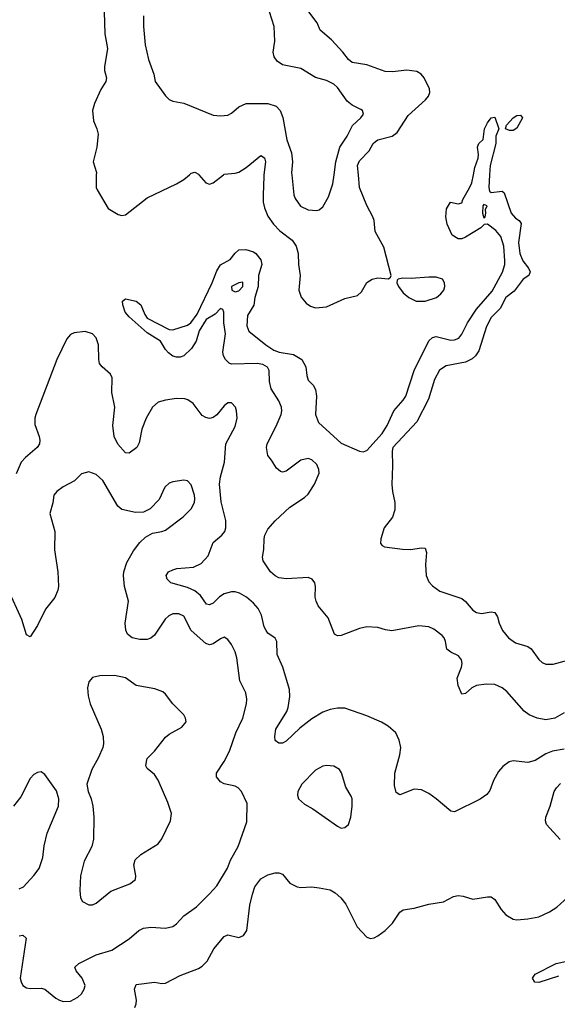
# Model space of a CAD drawing. Header units: inches. Extents: x 1682530 to 1839546, y 640742 to 791647.
# Tile 167 of 256: x 1742792 to 1745732, y 675468 to 680847. Entities that reach past the tile are written whole.
import ezdxf

# ---------------------------------------------------------------- set-up
doc = ezdxf.new("R2010")
doc.units = ezdxf.units.IN
doc.header["$MEASUREMENT"] = 0
doc.layers.add('B7647', color=7, linetype='Continuous')
doc.layers.add('B7648', color=7, linetype='Continuous')

msp = doc.modelspace()

# ---------------------------------------------------------------- linework, layer by layer
at = {"layer": 'B7647', "color": 5}
for points, elevation in [([(1743211.2, 680000), (1743210.4, 679930.4), (1743216.7, 679916.7), (1743276, 679816), (1743330, 679782), (1743350, 679778), (1743370, 679781.6), (1743490, 679874), (1743650, 679950.3), (1743690, 679973.4), (1743720.3, 680000)], 720), ([(1745770, 677059.5), (1745718.6, 677030), (1745670, 677022.2), (1745622.6, 677030), (1745578.8, 677050), (1745550.7, 677070), (1745456.2, 677176.2), (1745430, 677197.1), (1745390, 677214.3), (1745343.7, 677216.3), (1745290.5, 677209.5), (1745263.7, 677196.3), (1745230, 677165.7), (1745210, 677162), (1745190, 677209.2), (1745184.2, 677250), (1745208.7, 677310), (1745211.7, 677330), (1745207.6, 677350), (1745191.5, 677371.5), (1745150, 677391.8), (1745128.6, 677408.6), (1745120.2, 677450), (1745112.6, 677470), (1745102, 677482), (1745056.9, 677516.9), (1745030, 677529.4), (1744975.6, 677535.6), (1744827.7, 677507.7), (1744792.6, 677512.6), (1744750, 677527), (1744690, 677529.2), (1744650, 677521.7), (1744550, 677482.4), (1744530, 677481.1), (1744514.5, 677490), (1744478.3, 677578.3), (1744425.1, 677645), (1744412.5, 677670), (1744408, 677692), (1744409.1, 677750), (1744405.3, 677770), (1744392.3, 677790), (1744370, 677800.3), (1744251.4, 677791.4), (1744210, 677798), (1744190, 677807.7), (1744163, 677830), (1744124.1, 677890), (1744119.5, 677910), (1744126.9, 677953.1), (1744128.6, 678010), (1744133.4, 678030), (1744150, 678062.9), (1744190, 678109.3), (1744270, 678184.2), (1744350, 678236), (1744370, 678255.6), (1744403.7, 678310), (1744428.9, 678370), (1744427.8, 678390), (1744416.2, 678416.2), (1744390, 678442.7), (1744370, 678449.8), (1744330, 678439.7), (1744250, 678380.7), (1744230, 678374.5), (1744218, 678378), (1744196.1, 678396.1), (1744170, 678441.2), (1744150, 678465.2), (1744141.1, 678510), (1744145.6, 678530), (1744194.6, 678625.4), (1744221.9, 678690), (1744225.1, 678710), (1744223.4, 678730), (1744210, 678765), (1744167.6, 678830), (1744158.1, 678870), (1744156.9, 678930), (1744147.9, 678947.9), (1744122.3, 678962.3), (1744090, 678968.6), (1743950, 678965.6), (1743938.3, 678970), (1743918.5, 678990), (1743907.6, 679010), (1743903.5, 679030), (1743916.8, 679130), (1743908.7, 679191.3), (1743909.4, 679249.4), (1743903.1, 679263.1), (1743890, 679269), (1743861.2, 679238.8), (1743811.1, 679208.9), (1743773.5, 679146.5), (1743756.6, 679090), (1743731.1, 679050), (1743690, 679010.5), (1743670, 679003.2), (1743650, 679002.9), (1743628.9, 679008.9), (1743606.1, 679026.1), (1743590, 679044.5), (1743562.9, 679090), (1743490, 679136.4), (1743390, 679224.1), (1743369.4, 679250), (1743355.5, 679290), (1743354, 679310), (1743370, 679322), (1743430, 679308.9), (1743453.8, 679290), (1743475.8, 679235.8), (1743490, 679217), (1743610, 679154), (1743630, 679152.6), (1743710, 679177.3), (1743728.9, 679191.1), (1743762.6, 679237.4), (1743845.5, 679410), (1743870, 679475.3), (1743890, 679507), (1743943.5, 679536.5), (1743970, 679571.6), (1743990.9, 679589.1), (1744029.2, 679590.8), (1744070, 679579.6), (1744083.2, 679570), (1744110, 679535.8), (1744115.8, 679510), (1744098.2, 679450), (1744097, 679390), (1744077.7, 679330), (1744072.2, 679287.8), (1744038.2, 679230), (1744034.2, 679174.2), (1744046, 679146), (1744137.7, 679070), (1744182.2, 679042.2), (1744211.4, 679031.4), (1744290, 679017.8), (1744334.2, 678990), (1744357.3, 678950), (1744362.6, 678902.6), (1744370, 678878.4), (1744396.9, 678850), (1744410, 678827.3), (1744414.7, 678790), (1744410.1, 678690), (1744426.5, 678646.5), (1744550, 678533.4), (1744650, 678488.9), (1744670, 678486), (1744690, 678494), (1744773.8, 678586.2), (1744800.8, 678630), (1744838.4, 678710), (1744890, 678769.2), (1744902.9, 678790), (1744948.6, 678930), (1745030, 679093.2), (1745050, 679110.5), (1745070, 679115.4), (1745150, 679096.6), (1745170, 679097.5), (1745193, 679107), (1745210.5, 679129.5), (1745241.7, 679190), (1745290, 679264.9), (1745376.1, 679363.9), (1745432.2, 679467.8), (1745444.8, 679510), (1745445.8, 679530), (1745439.1, 679610), (1745422.5, 679662.5), (1745395.4, 679695.4), (1745350, 679729.6), (1745332.4, 679727.6), (1745313, 679710), (1745230, 679658.4), (1745210, 679649.9), (1745189.4, 679649.4), (1745156.9, 679670), (1745129.6, 679729.6), (1745122, 679770), (1745126.8, 679813.2), (1745148, 679850), (1745190, 679841), (1745210, 679847.3), (1745215.5, 679864.5), (1745252.3, 679927.7), (1745263.7, 679956.3), (1745272.9, 680000)], 680), ([(1743772.6, 680000), (1743810, 679955.3), (1743830, 679948.7), (1743850, 679954.9), (1743907.1, 680000)], 720), ([(1744128, 680000), (1744126.9, 679990), (1744123.1, 679890), (1744123.9, 679850), (1744130, 679819.3), (1744150, 679773.1), (1744179.3, 679730), (1744214.2, 679694.2), (1744281.9, 679641.9), (1744304.6, 679610), (1744315.5, 679570), (1744317.6, 679510), (1744326.5, 679450), (1744318, 679370), (1744331.7, 679331.7), (1744358.6, 679298.6), (1744381.9, 679281.8), (1744410, 679273.2), (1744470, 679278.8), (1744570, 679323.6), (1744639.7, 679340.3), (1744660.5, 679359.5), (1744689.7, 679410.3), (1744719, 679430), (1744750, 679436.4), (1744809, 679431), (1744820.4, 679439.6), (1744824, 679450), (1744784.1, 679604.1), (1744736.8, 679690), (1744729.8, 679750), (1744723.1, 679770), (1744690, 679831.5), (1744650.5, 679930), (1744644.5, 680000)], 720), ([(1744280.2, 680000), (1744291.8, 679890), (1744298.7, 679870), (1744328.4, 679828.4), (1744370, 679807.8), (1744416.3, 679803.7), (1744430, 679807.7), (1744450, 679824), (1744481.4, 679878.6), (1744504.8, 679950), (1744511.7, 680000)], 740), ([(1745361.8, 680000), (1745357.4, 679930), (1745361.3, 679910), (1745370, 679903.6), (1745430, 679911), (1745440.9, 679900.9), (1745480.1, 679790), (1745503.5, 679763.5), (1745524, 679750), (1745533.9, 679733.9), (1745519.3, 679630), (1745527, 679570), (1745544.3, 679530), (1745575.3, 679490), (1745582.7, 679470), (1745575.6, 679450), (1745546, 679430), (1745496.4, 679363.6), (1745450.8, 679329.2), (1745418.8, 679270), (1745370, 679220.3), (1745344.3, 679170), (1745302.4, 679037.6), (1745284.7, 679010), (1745266.2, 678993.8), (1745230, 678975.9), (1745124.5, 678955.5), (1745087.2, 678932.8), (1745059.6, 678880.4), (1745027.1, 678772.9), (1744964.6, 678650), (1744832.4, 678510), (1744828.1, 678490), (1744831, 678409), (1744827.2, 678307.2), (1744830.3, 678270), (1744843.2, 678210), (1744842.7, 678170), (1744830, 678129.5), (1744784.9, 678070), (1744767.2, 678010), (1744765.9, 677985.8), (1744773.7, 677973.7), (1744787.1, 677967.1), (1744886.3, 677953.7), (1744930, 677952.7), (1744990, 677962), (1745010, 677958.8), (1745016.5, 677936.5), (1745011.1, 677870), (1745014.7, 677810), (1745030, 677774.9), (1745050, 677753.2), (1745090, 677725), (1745210, 677683.8), (1745230, 677668.1), (1745270, 677621.8), (1745290, 677608.8), (1745316.9, 677603.1), (1745370, 677611.3), (1745390, 677608.4), (1745405.3, 677585.3), (1745414.8, 677550), (1745432.9, 677510), (1745464.6, 677470), (1745503.1, 677443.1), (1745570, 677421.8), (1745589.4, 677410), (1745631.3, 677351.3), (1745650, 677334.6), (1745670, 677325.3), (1745710, 677325.4), (1745790, 677348.6)], 680), ([(1745770, 676862.3), (1745704.9, 676850), (1745670, 676835.5), (1745610, 676799.8), (1745570, 676787.9), (1745490, 676797.2), (1745468.4, 676791.6), (1745433.6, 676766.4), (1745410, 676738.7), (1745383.9, 676690), (1745363.7, 676636.3), (1745345.9, 676614.1), (1745311, 676589), (1745170, 676518.5), (1745150, 676522.2), (1745070.4, 676590.4), (1745030, 676618.8), (1744990, 676639.2), (1744950, 676643.1), (1744870, 676611.8), (1744850, 676625.2), (1744842.2, 676662.2), (1744843.8, 676730), (1744871.3, 676830), (1744875.6, 676870), (1744867.8, 676910), (1744849.5, 676950), (1744807.3, 676987.3), (1744770, 677009.7), (1744690, 677042.9), (1744570, 677085.1), (1744530, 677086.3), (1744490, 677077.7), (1744450, 677063.5), (1744390, 677027.1), (1744324.5, 676975.5), (1744250, 676905.1), (1744230, 676894.7), (1744210, 676894), (1744190, 676909.2), (1744186.6, 676930), (1744193.7, 676970), (1744252.2, 677067.8), (1744261, 677090), (1744269.1, 677150), (1744267.7, 677187.7), (1744230.6, 677310), (1744199.3, 677379.3), (1744199.2, 677450), (1744188.8, 677468.8), (1744150, 677495.4), (1744139.3, 677510), (1744129.8, 677530), (1744114.1, 677594.1), (1744095.8, 677630), (1744070, 677659.8), (1744032.1, 677692.1), (1743994.3, 677714.3), (1743970, 677720.5), (1743950, 677721.2), (1743910, 677710.9), (1743885.5, 677694.5), (1743850, 677659.5), (1743830, 677649.9), (1743814.1, 677654.1), (1743780.5, 677700.5), (1743750, 677725.9), (1743710, 677745.7), (1743618.4, 677770), (1743598.3, 677790), (1743594, 677810), (1743606, 677830), (1743630, 677841.1), (1743652, 677848), (1743743.4, 677856.6), (1743784.2, 677875.8), (1743822.3, 677917.7), (1743849.9, 677990.1), (1743896.9, 678030), (1743913.7, 678050), (1743919.8, 678070), (1743919.2, 678110), (1743893.4, 678213.4), (1743885, 678310), (1743890.5, 678350), (1743912.4, 678430), (1743919.8, 678530), (1743970, 678623.7), (1743980.6, 678670), (1743978.4, 678710), (1743971.8, 678730), (1743950, 678753), (1743930, 678754.3), (1743910, 678738), (1743870, 678688.3), (1743850, 678673.5), (1743830, 678668.5), (1743810, 678673.3), (1743790, 678685.4), (1743741, 678750), (1743711.5, 678770), (1743695.3, 678775.3), (1743650, 678777), (1743590, 678768.2), (1743550, 678756.8), (1743518.5, 678730), (1743484.6, 678670), (1743460.1, 678610), (1743445.4, 678534.6), (1743432.4, 678510), (1743390, 678478.3), (1743370, 678480.5), (1743328.6, 678528.6), (1743308.5, 678570), (1743302.3, 678630), (1743313.3, 678730), (1743296.2, 678810), (1743297.7, 678890), (1743289.6, 678910), (1743242.4, 678950), (1743228.9, 678968.9), (1743224.5, 678990), (1743223.5, 679070), (1743210, 679109.6), (1743190, 679130.8), (1743150, 679144.1), (1743090, 679135.5), (1743070, 679126.2), (1743050, 679104), (1742994.8, 678990), (1742881, 678690), (1742875.4, 678670), (1742875.5, 678635.5), (1742898, 678570), (1742902.7, 678550), (1742900.9, 678530), (1742887, 678510), (1742824.1, 678455.9), (1742800.9, 678430), (1742773.9, 678366.1)], 720), ([(1742790, 675841.7), (1742810, 675845.5), (1742828.1, 675828.1), (1742795.3, 675610), (1742799.5, 675590), (1742810, 675570.7), (1742830, 675558.4), (1742850, 675554), (1742910, 675556.5), (1742930, 675550.3), (1742990, 675500.4), (1743010, 675490.4), (1743030, 675483.8), (1743070, 675485.5), (1743110, 675506), (1743130, 675524.9), (1743144.5, 675550), (1743149.5, 675570), (1743134, 675610), (1743100.9, 675650), (1743093.2, 675670), (1743115.1, 675690), (1743210, 675737.7), (1743295.9, 675764.1), (1743390, 675825.3), (1743442.9, 675870), (1743470, 675882.8), (1743510, 675889.1), (1743590, 675883.6), (1743630, 675892), (1743650, 675906.4), (1743690, 675950.4), (1743759.5, 676000.5), (1743830, 676070.4), (1743870, 676115.5), (1743927.8, 676212.2), (1743945.3, 676254.7), (1743986.9, 676330), (1744034.9, 676465.1), (1744035.5, 676564.5), (1744005.1, 676630), (1743986.6, 676650), (1743970, 676659.7), (1743910, 676673), (1743890, 676682.4), (1743868, 676710), (1743868, 676730), (1743910, 676794.4), (1743939.2, 676850), (1743975, 676950), (1744012.5, 677030), (1744033.1, 677110), (1744035.1, 677135), (1744029.7, 677170), (1743995.5, 677235.5), (1743980.1, 677360.1), (1743970, 677393.2), (1743950, 677433.2), (1743930, 677461.2), (1743910, 677472.7), (1743890, 677464.5), (1743850, 677437.6), (1743830, 677431.6), (1743810, 677439.5), (1743730.6, 677510.6), (1743690, 677588), (1743661.6, 677601.6), (1743630, 677600.4), (1743608.5, 677590), (1743588.6, 677571.4), (1743530, 677484.7), (1743510, 677468.3), (1743490, 677460.4), (1743450, 677460.7), (1743406.6, 677470), (1743382.4, 677490), (1743372.3, 677512.3), (1743369.8, 677550), (1743387.4, 677670), (1743365.3, 677750), (1743360.3, 677810), (1743362.2, 677830), (1743378.7, 677881.3), (1743414.3, 677945.7), (1743450, 677990.5), (1743481, 678019), (1743517.7, 678042.3), (1743570, 678050.6), (1743590, 678058), (1743687, 678130), (1743730, 678174), (1743747.4, 678210), (1743749.8, 678230), (1743748.4, 678250), (1743730, 678305.2), (1743710, 678327.3), (1743690, 678331.3), (1743630, 678322.9), (1743610, 678314), (1743586.8, 678293.2), (1743554.1, 678225.9), (1743505.9, 678174.2), (1743470, 678155.6), (1743424.7, 678155.3), (1743350, 678171.3), (1743329.7, 678190), (1743246, 678330), (1743210, 678362.9), (1743170, 678377), (1743130, 678366), (1743091.7, 678328.3), (1743030, 678295.6), (1742995.5, 678270), (1742979.5, 678250), (1742972.9, 678207.1), (1742957, 678150), (1742983.6, 678050), (1742983.1, 677950), (1743000.5, 677830), (1743003.7, 677750), (1743000.3, 677730), (1742985.3, 677690), (1742933.4, 677626.6), (1742890, 677537.6), (1742850, 677475.1), (1742830, 677486), (1742803.5, 677570), (1742730, 677733.6)], 740), ([(1742790, 676097.6), (1742814, 676110), (1742870, 676170.4), (1742899.1, 676210), (1742918.5, 676270), (1742926.5, 676333.5), (1742942.9, 676402.9), (1743003.7, 676550), (1743006, 676590), (1742994, 676634), (1742930, 676724), (1742910, 676737.2), (1742890, 676734), (1742870, 676724), (1742850, 676702), (1742798.5, 676601.4), (1742758.4, 676550)], 760), ([(1745748.4, 676368.4), (1745673.6, 676450), (1745667.4, 676470), (1745669.2, 676490.8), (1745693.3, 676550), (1745714.5, 676630), (1745727.3, 676650), (1745750, 676673.1)], 720), ([(1743421.3, 675450), (1743429.7, 675470), (1743431.1, 675490), (1743419.2, 675550), (1743430, 675575.3), (1743529, 675589), (1743570, 675581.5), (1743590, 675582.4), (1743670, 675625.8), (1743770, 675664), (1743790, 675676.5), (1743816.8, 675703.2), (1743854.7, 675770), (1743910, 675838), (1743930, 675846.4), (1743990, 675832.2), (1744016.4, 675843.6), (1744034, 675870), (1744051.5, 676008.5), (1744064.8, 676070), (1744078.7, 676110), (1744110, 676153.1), (1744150, 676175.3), (1744190, 676185.7), (1744210, 676186.7), (1744230, 676179.1), (1744270.2, 676130.2), (1744309, 676109), (1744330, 676105.7), (1744390, 676108.9), (1744430, 676103.6), (1744490, 676092.8), (1744517.4, 676077.4), (1744548.4, 676050), (1744575.5, 676015.5), (1744638.3, 675890), (1744690, 675834.7), (1744710, 675827.5), (1744730, 675830.9), (1744750, 675840.8), (1744790.7, 675870), (1744830.7, 675910), (1744870, 675970.3), (1744890, 675984.4), (1744950, 675992.2), (1745030, 676015), (1745110, 676027.2), (1745164.1, 676055.9), (1745190, 676061.6), (1745217.8, 676057.8), (1745270, 676041.7), (1745350, 676055.3), (1745370, 676054), (1745390, 676040.5), (1745425.5, 675985.5), (1745450, 675957.1), (1745490, 675932.4), (1745510, 675928.4), (1745570, 675934), (1745630, 675946), (1745690, 675972.3), (1745730, 675997.6), (1745830, 676089)], 720), ([(1745737.7, 675622.2), (1745630, 675587.4), (1745608.9, 675588.9), (1745595.6, 675610), (1745610, 675632.8), (1745726, 675690), (1745850, 675717.2)], 680)]:
    msp.add_lwpolyline(points, dxfattribs=dict(at, elevation=elevation))
for points, elevation in [([(1745330, 679837.2), (1745324.9, 679830), (1745322.8, 679790), (1745330, 679764.7), (1745338, 679770), (1745342, 679790), (1745339, 679810), (1745348, 679830)], 680), ([(1745030, 679440.3), (1744932.2, 679432.2), (1744885.3, 679434.7), (1744862, 679430), (1744856, 679424), (1744854, 679410), (1744863, 679390), (1744890, 679355.5), (1744919.3, 679330), (1744961, 679310), (1745010, 679309.3), (1745070.5, 679329.5), (1745095.8, 679350), (1745110.9, 679370), (1745116.8, 679390), (1745116, 679410), (1745104.5, 679430), (1745070, 679439.8)], 720), ([(1744013.2, 679413.2), (1743990, 679408.7), (1743951.3, 679390), (1743952, 679370), (1743970, 679361), (1743990, 679366), (1744013.2, 679390)], 680), ([(1743310, 677263.6), (1743230, 677262.9), (1743190, 677252.3), (1743170.7, 677230), (1743163.4, 677196.6), (1743167.5, 677152.5), (1743178, 677110), (1743238, 676970), (1743248, 676930), (1743250.4, 676890), (1743247.7, 676870), (1743224.1, 676815.9), (1743186.8, 676750), (1743158.8, 676670), (1743166, 676630), (1743182.8, 676590), (1743193, 676550), (1743197.1, 676490), (1743195.8, 676370), (1743186, 676330), (1743144.4, 676250), (1743124.4, 676170), (1743120.4, 676090), (1743125.5, 676050), (1743136, 676030), (1743170, 676010.6), (1743190, 676010.6), (1743210, 676020.5), (1743290, 676085.7), (1743394, 676126), (1743425.2, 676150), (1743427, 676170), (1743416.9, 676230), (1743423.7, 676256.3), (1743454.5, 676285.5), (1743550, 676344.4), (1743570, 676370.8), (1743617.4, 676470), (1743621.7, 676510), (1743602, 676570), (1743550, 676692.3), (1743530, 676722.7), (1743490, 676755.3), (1743482.7, 676770), (1743485.6, 676794.4), (1743489.4, 676810.6), (1743530, 676851), (1743590, 676927.3), (1743610, 676944), (1743678.9, 676981.1), (1743702, 677010), (1743699, 677030), (1743689, 677050), (1743629.6, 677109.6), (1743590, 677162.7), (1743575.4, 677175.4), (1743531.1, 677191.1), (1743430, 677209.6), (1743370, 677251.8)], 760), ([(1744470, 676772.7), (1744450, 676769), (1744410, 676746), (1744334.9, 676670), (1744313.4, 676630), (1744310.7, 676610), (1744317.3, 676590), (1744350, 676560.5), (1744395.3, 676535.3), (1744530, 676440.7), (1744550, 676430.6), (1744570, 676433.4), (1744590, 676450.8), (1744602.6, 676490), (1744611, 676551), (1744609.6, 676589.6), (1744604.4, 676604.4), (1744574.7, 676654.7), (1744551.4, 676731.4), (1744541.2, 676750), (1744510, 676769.2)], 740)]:
    msp.add_lwpolyline(points, close=True, dxfattribs=dict(at, elevation=elevation))
at = {"layer": 'B7648', "color": 5}
for points, elevation in [([(1743253.7, 680890), (1743258.3, 680770), (1743272.4, 680690), (1743256.5, 680590), (1743256, 680570), (1743267.2, 680530), (1743264.2, 680510), (1743235.1, 680464.9), (1743202, 680390), (1743190.3, 680350), (1743195.1, 680295.1), (1743214.9, 680250), (1743221.7, 680221.7), (1743214, 680150), (1743194.4, 680070), (1743211.4, 680011.4), (1743211.2, 680000)], 720), ([(1744511.7, 680000), (1744521.2, 680070), (1744542.5, 680150), (1744582, 680210), (1744611.2, 680268.8), (1744657, 680310), (1744671.5, 680331.5), (1744666, 680350), (1744657.1, 680357.1), (1744610, 680379.7), (1744582.2, 680402.2), (1744530, 680475.8), (1744510, 680495.6), (1744470, 680514.5), (1744410, 680531.5), (1744330, 680580.5), (1744230, 680600.4), (1744200.7, 680620.7), (1744184.3, 680644.3), (1744178.5, 680670), (1744187, 680730), (1744183.5, 680810), (1744145.6, 680930)], 740), ([(1744644.5, 680000), (1744640.2, 680050), (1744650, 680075.8), (1744703.2, 680130), (1744725.7, 680170), (1744737.6, 680182.4), (1744750, 680190.8), (1744828.9, 680211.1), (1744855.7, 680230), (1744916.3, 680323.7), (1745011.3, 680410), (1745028, 680430), (1745035.4, 680450), (1745032.3, 680470), (1745004, 680530), (1744987.6, 680550), (1744963.5, 680563.5), (1744910, 680570.6), (1744830, 680562.7), (1744790, 680564.5), (1744690, 680599.9), (1744610, 680613.5), (1744590, 680629.7), (1744559.8, 680670), (1744497.7, 680737.7), (1744435.1, 680790), (1744418, 680830), (1744374, 680890)], 720), ([(1743470, 680868), (1743469.2, 680810), (1743478.3, 680710), (1743496.5, 680630), (1743524.9, 680550), (1743533.4, 680510), (1743590.3, 680430.4), (1743610.4, 680410.4), (1743630, 680402), (1743690, 680390.5), (1743850, 680325.3), (1743890, 680321.3), (1743930, 680326), (1743950, 680335.5), (1743990, 680370.4), (1744030, 680388.7), (1744150, 680389.1), (1744194.4, 680374.4), (1744216, 680350), (1744231.9, 680311.9), (1744253.6, 680190), (1744279.3, 680119.3), (1744283.5, 680070), (1744279.1, 680010), (1744280.2, 680000)], 740), ([(1745272.9, 680000), (1745281, 680039), (1745298.7, 680090), (1745300.7, 680110), (1745295.1, 680150), (1745298.9, 680161.1), (1745302.7, 680170), (1745326.8, 680193.2), (1745334.5, 680250), (1745350, 680282.8), (1745370, 680311), (1745390, 680314), (1745412, 680250), (1745396, 680210), (1745396.3, 680170), (1745364.9, 680050), (1745361.8, 680000)], 680), ([(1743907.1, 680000), (1743910, 680002.3), (1743970, 680007.9), (1743990, 680014.7), (1744030, 680039.7), (1744110, 680105.3), (1744130, 680093), (1744135.8, 680070), (1744128, 680000)], 720), ([(1743720.3, 680000), (1743730, 680008.5), (1743750, 680013.4), (1743770, 680003.1), (1743772.6, 680000)], 720)]:
    msp.add_lwpolyline(points, dxfattribs=dict(at, elevation=elevation))
at = {"layer": 'B7648', "color": 5, "elevation": 680}
msp.add_lwpolyline([(1745490, 680240.9), (1745470, 680241.2), (1745448, 680250), (1745454, 680270), (1745490, 680310.8), (1745510, 680322.8), (1745530, 680324.7), (1745541, 680310), (1745510, 680254)], close=True, dxfattribs=at)

doc.saveas('drawing.dxf')
